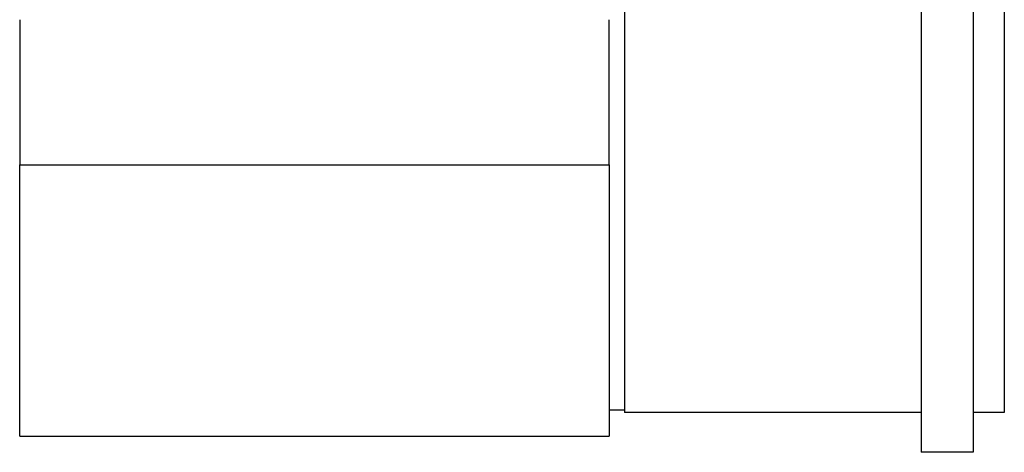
# Model space of a CAD drawing. Extents: x 0 to 13.8, y -3.5 to 6.6.
# Tile 2 of 12: x 5.8 to 13.7, y -3.5 to 0. Entities that reach past the tile are written whole.
import ezdxf

# ---------------------------------------------------------------- set-up
doc = ezdxf.new("R2010")
doc.units = 0
doc.header["$MEASUREMENT"] = 0
doc.layers.get('0').update_dxf_attribs({"linetype": 'CONTINUOUS'})

msp = doc.modelspace()

# ---------------------------------------------------------------- linework, layer by layer
for p, q in [((13.0775, 3.485), (13.0775, -3.485)), ((13.4975, 3.485), (13.4975, -3.485)), ((10.6875, 3.165), (10.6875, -3.165)), ((13.7475, 3.165), (13.7475, -3.165)), ((5.8125, 0), (5.8125, -1.1683)), ((10.5625, -1.1683), (10.5625, 0)), ((5.8125, -3.355), (5.8125, -1.1683)), ((5.8125, -1.1683), (10.5625, -1.1683)), ((10.5625, -1.1683), (10.5625, -3.355)), ((10.6875, -3.145), (10.5625, -3.145)), ((13.0775, -3.165), (10.6875, -3.165)), ((13.7475, -3.165), (13.4975, -3.165)), ((5.8125, -3.355), (10.5625, -3.355)), ((13.4975, -3.485), (13.0775, -3.485))]:
    msp.add_line(p, q)

doc.saveas('drawing.dxf')
